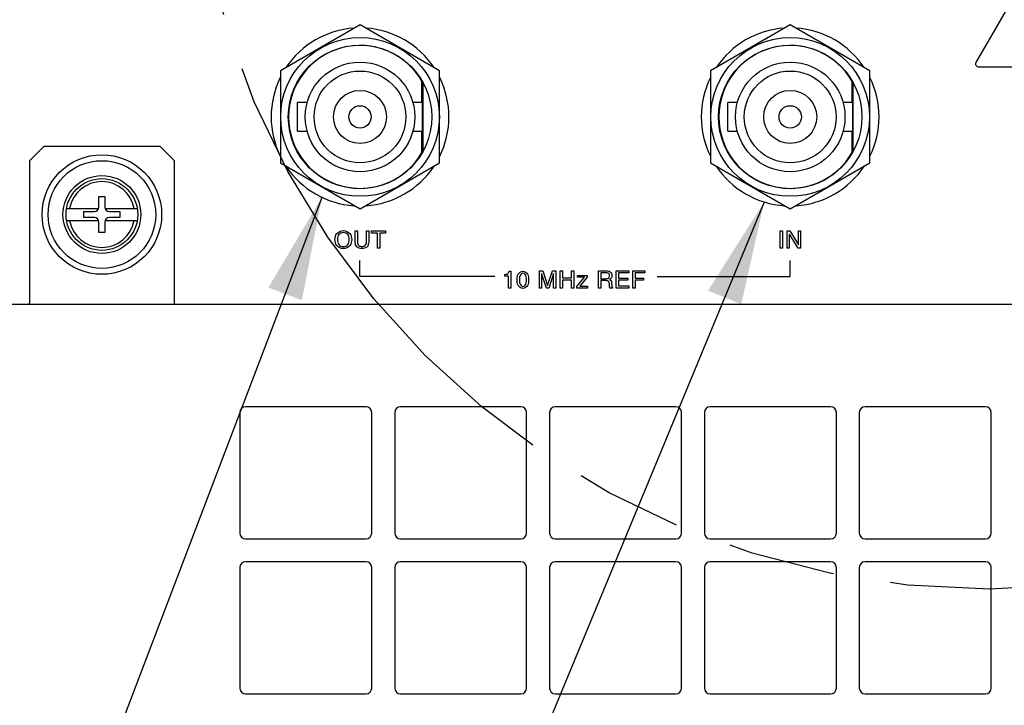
# Model space of a CAD drawing. Header units: inches. Extents: x 0 to 34, y 0 to 22.
# Tile 73 of 78: x 28.9 to 30.6, y 15.9 to 17.1. Entities that reach past the tile are written whole.
import ezdxf

# ---------------------------------------------------------------- set-up
doc = ezdxf.new("R2010")
doc.units = ezdxf.units.IN
doc.header["$LTSCALE"] = 1.87
doc.header["$MEASUREMENT"] = 0
doc.linetypes.add('PHANTOM', pattern=[0.8, 0.45, -0.05, 0.1, -0.05, 0.1, -0.05])
doc.layers.get('0').update_dxf_attribs({"linetype": 'CONTINUOUS'})
for name, color, linetype in [('02___PRT_ALL_AXES', 7, 'CONTINUOUS'), ('DEFAULT_3', 7, 'PHANTOM'), ('DETAIL', 7, 'CONTINUOUS')]:
    doc.layers.add(name, color=color, linetype=linetype)
doc.styles.get("Standard").update_dxf_attribs({"font": 'txt', "width": 0.8})
doc.dimstyles.get("Standard").update_dxf_attribs({"dimtxt": 0.125, "dimasz": 0.18, "dimexe": 0.125, "dimexo": 0.0625, "dimgap": 0.09, "dimtad": 0, "dimtih": 1, "dimtoh": 1, "dimdec": 3, "dimzin": 4, "dimdsep": 46, "dimtxsty": 'STANDARD', "dimblk": '_FILLED', "dimblk1": '_FILLED', "dimblk2": '_FILLED', "dimcen": 0.09, "dimadec": 0, "dimazin": 0, "dimtol": 1, "dimtp": 0.01, "dimtm": 0.01, "dimtfac": 1, "dimtdec": 3, "dimtofl": 0, "dimtmove": 0, "dimatfit": 3, "dimldrblk": '_FILLED', "dimfxl": 1, "dimtolj": 1, "dimtzin": 4, "dimarcsym": 0})

# ---------------------------------------------------------------- blocks, each defined once
blk = doc.blocks.new('_FILLED')
at = {"color": 0, "linetype": 'BYBLOCK'}
blk.add_solid([(0, 0), (-1, 0.1736), (-1, -0.1736)], dxfattribs=at)

msp = doc.modelspace()

# ---------------------------------------------------------------- linework, layer by layer
at = {"color": 40, "linetype": 'CONTINUOUS'}
for p, q in [((30.6364, 17.147), (30.5601, 17.0157)), ((30.565, 17.0071), (30.7159, 17.0071)), ((29.4776, 16.701), (29.4776, 16.721)), ((29.4776, 16.721), (29.4816, 16.721)), ((29.4816, 16.721), (29.4816, 16.7022)), ((29.4971, 16.7021), (29.4971, 16.721)), ((29.4971, 16.721), (29.5011, 16.721)), ((29.5011, 16.721), (29.5011, 16.7016)), ((29.5062, 16.7174), (29.5062, 16.721)), ((29.5062, 16.721), (29.5305, 16.721)), ((29.5305, 16.721), (29.5305, 16.7174)), ((30.2182, 16.721), (30.2222, 16.721)), ((30.2182, 16.6911), (30.2182, 16.721)), ((30.2222, 16.721), (30.2222, 16.6911)), ((30.2304, 16.721), (30.2352, 16.721)), ((30.2304, 16.6911), (30.2304, 16.721)), ((30.2352, 16.721), (30.2501, 16.6968)), ((30.2502, 16.721), (30.2541, 16.721)), ((30.2502, 16.6968), (30.2502, 16.721)), ((30.2541, 16.721), (30.2541, 16.6911)), ((29.5163, 16.7174), (29.5062, 16.7174)), ((29.5163, 16.6911), (29.5163, 16.7174)), ((29.5204, 16.7174), (29.5204, 16.6911)), ((29.5305, 16.7174), (29.5204, 16.7174)), ((30.2343, 16.7152), (30.2343, 16.6911)), ((30.2496, 16.6911), (30.2344, 16.7152)), ((29.5204, 16.6911), (29.5163, 16.6911)), ((30.2222, 16.6911), (30.2182, 16.6911)), ((30.2343, 16.6911), (30.2304, 16.6911)), ((30.2541, 16.6911), (30.2496, 16.6911)), ((29.4858, 16.6418), (29.4858, 16.6695)), ((30.2358, 16.6418), (30.2358, 16.6695)), ((29.746, 16.6509), (29.7489, 16.6509)), ((29.7489, 16.6509), (29.7489, 16.6216)), ((29.7986, 16.6515), (29.8044, 16.6515)), ((29.7986, 16.6216), (29.7986, 16.6515)), ((29.8044, 16.6515), (29.8129, 16.6263)), ((29.813, 16.6263), (29.8215, 16.6515)), ((29.8215, 16.6515), (29.8273, 16.6515)), ((29.8273, 16.6515), (29.8273, 16.6216)), ((29.8347, 16.6515), (29.8388, 16.6515)), ((29.8347, 16.6216), (29.8347, 16.6515)), ((29.8388, 16.6515), (29.8388, 16.6392)), ((29.8544, 16.6515), (29.8584, 16.6515)), ((29.8544, 16.6392), (29.8544, 16.6515)), ((29.8584, 16.6515), (29.8584, 16.6216)), ((29.9015, 16.6515), (29.9153, 16.6515)), ((29.9015, 16.6216), (29.9015, 16.6515)), ((29.9327, 16.6515), (29.9545, 16.6515)), ((29.9327, 16.6216), (29.9327, 16.6515)), ((29.9545, 16.6515), (29.9545, 16.648)), ((29.9617, 16.6515), (29.9824, 16.6515)), ((29.9617, 16.6216), (29.9617, 16.6515)), ((29.9824, 16.6515), (29.9824, 16.648)), ((29.7208, 16.6418), (29.4858, 16.6418)), ((29.7381, 16.6424), (29.7381, 16.6453)), ((29.745, 16.6424), (29.7381, 16.6424)), ((29.745, 16.6216), (29.745, 16.6424)), ((29.811, 16.6216), (29.8025, 16.6467)), ((29.8025, 16.6467), (29.8025, 16.6393)), ((29.8025, 16.6393), (29.8025, 16.6216)), ((29.8234, 16.6468), (29.8149, 16.6216)), ((29.8234, 16.6393), (29.8234, 16.6468)), ((29.8234, 16.6216), (29.8234, 16.6393)), ((29.8388, 16.6392), (29.8544, 16.6392)), ((29.8544, 16.6356), (29.8388, 16.6356)), ((29.8388, 16.6356), (29.8388, 16.6216)), ((29.8544, 16.6216), (29.8544, 16.6356)), ((29.8642, 16.6245), (29.8773, 16.6404)), ((29.8652, 16.6434), (29.882, 16.6434)), ((29.8652, 16.6404), (29.8652, 16.6434)), ((29.8773, 16.6404), (29.8652, 16.6404)), ((29.882, 16.6404), (29.869, 16.6247)), ((29.882, 16.6434), (29.882, 16.6404)), ((29.9156, 16.6481), (29.9055, 16.6481)), ((29.9055, 16.6481), (29.9055, 16.6379)), ((29.9055, 16.6379), (29.9149, 16.6379)), ((29.9153, 16.6345), (29.9055, 16.6345)), ((29.9055, 16.6345), (29.9055, 16.6216)), ((29.9545, 16.648), (29.9367, 16.648)), ((29.9367, 16.648), (29.9367, 16.6388)), ((29.9367, 16.6388), (29.9531, 16.6388)), ((29.9531, 16.6352), (29.9367, 16.6352)), ((29.9367, 16.6352), (29.9367, 16.6252)), ((29.9531, 16.6388), (29.9531, 16.6352)), ((29.9824, 16.648), (29.9658, 16.648)), ((29.9658, 16.648), (29.9658, 16.6388)), ((29.9658, 16.6388), (29.9804, 16.6388)), ((29.9804, 16.6352), (29.9658, 16.6352)), ((29.9658, 16.6352), (29.9658, 16.6216)), ((29.9804, 16.6388), (29.9804, 16.6352)), ((30.0039, 16.6418), (30.2358, 16.6418)), ((29.7489, 16.6216), (29.745, 16.6216)), ((29.8025, 16.6216), (29.7986, 16.6216)), ((29.8149, 16.6216), (29.811, 16.6216)), ((29.8273, 16.6216), (29.8234, 16.6216)), ((29.8388, 16.6216), (29.8347, 16.6216)), ((29.8584, 16.6216), (29.8544, 16.6216)), ((29.8642, 16.6216), (29.8642, 16.6245)), ((29.8824, 16.6216), (29.8642, 16.6216)), ((29.869, 16.6247), (29.8824, 16.6247)), ((29.8824, 16.6247), (29.8824, 16.6216)), ((29.9055, 16.6216), (29.9015, 16.6216)), ((29.9263, 16.6216), (29.9213, 16.6216)), ((29.9245, 16.6307), (29.9248, 16.6253)), ((29.9263, 16.6223), (29.9263, 16.6216)), ((29.9548, 16.6216), (29.9327, 16.6216)), ((29.9367, 16.6252), (29.9548, 16.6252)), ((29.9548, 16.6252), (29.9548, 16.6216)), ((29.9658, 16.6216), (29.9617, 16.6216))]:
    msp.add_line(p, q, dxfattribs=at)
at = {"color": 7, "linetype": 'CONTINUOUS'}
for p, q in [((29.4859, 17.0799), (29.3471, 16.9998)), ((29.6246, 16.9998), (29.4859, 17.0799)), ((30.2359, 17.0799), (30.0971, 16.9998)), ((30.3746, 16.9998), (30.2359, 17.0799)), ((29.3471, 16.9998), (29.3471, 16.8396)), ((29.6246, 16.8396), (29.6246, 16.9998)), ((30.0971, 16.9998), (30.0971, 16.8396)), ((30.3746, 16.8396), (30.3746, 16.9998)), ((29.5939, 16.9447), (29.5939, 16.9816)), ((30.3439, 16.9447), (30.3439, 16.9816)), ((29.3769, 16.8947), (29.3769, 16.9447)), ((29.3937, 16.9447), (29.3769, 16.9447)), ((29.5949, 16.9447), (29.578, 16.9447)), ((29.5949, 16.8947), (29.5949, 16.9447)), ((30.1437, 16.9447), (30.1269, 16.9447)), ((30.1269, 16.8947), (30.1269, 16.9447)), ((30.3449, 16.9447), (30.328, 16.9447)), ((30.3449, 16.8947), (30.3449, 16.9447)), ((29.3769, 16.8947), (29.3937, 16.8947)), ((29.578, 16.8947), (29.5949, 16.8947)), ((29.5939, 16.8577), (29.5939, 16.8947)), ((30.1269, 16.8947), (30.1437, 16.8947)), ((30.328, 16.8947), (30.3449, 16.8947)), ((30.3439, 16.8577), (30.3439, 16.8947)), ((28.9345, 16.8684), (28.9095, 16.8434)), ((29.1374, 16.8684), (28.9345, 16.8684)), ((29.1624, 16.8434), (29.1374, 16.8684)), ((28.9095, 16.8434), (28.9095, 16.5952)), ((29.1624, 16.5952), (29.1624, 16.8434)), ((29.3471, 16.8396), (29.4859, 16.7595)), ((29.4859, 16.7595), (29.6246, 16.8396)), ((30.0971, 16.8396), (30.2359, 16.7595)), ((30.2359, 16.7595), (30.3746, 16.8396)), ((29.0306, 16.7627), (29.0306, 16.7809)), ((29.0306, 16.7809), (29.0411, 16.7809)), ((29.0411, 16.7809), (29.0411, 16.7627)), ((28.9742, 16.7601), (29.0302, 16.7601)), ((29.0046, 16.7445), (29.0046, 16.7549)), ((29.0046, 16.7549), (29.0228, 16.7549)), ((29.0415, 16.7601), (29.0975, 16.7601)), ((29.0489, 16.7549), (29.0671, 16.7549)), ((29.0671, 16.7549), (29.0671, 16.7445)), ((28.9742, 16.7392), (29.0302, 16.7392)), ((29.0228, 16.7445), (29.0046, 16.7445)), ((29.0306, 16.7184), (29.0306, 16.7366)), ((29.0411, 16.7366), (29.0411, 16.7184)), ((29.0415, 16.7392), (29.0975, 16.7392)), ((29.0671, 16.7445), (29.0489, 16.7445)), ((29.0411, 16.7184), (29.0306, 16.7184)), ((27.0189, 16.5934), (31.0529, 16.5934))]:
    msp.add_line(p, q, dxfattribs=at)
at = {"color": 3, "linetype": 'CONTINUOUS'}
for p, q in [((29.5959, 16.861), (29.5959, 16.9784)), ((30.3459, 16.861), (30.3459, 16.9784))]:
    msp.add_line(p, q, dxfattribs=at)
at = {"color": 7, "linetype": 'CONTINUOUS'}
for centre, radius in [((29.4859, 16.9197), 0.1383), ((30.2359, 16.9197), 0.1383), ((29.4859, 16.9197), 0.125), ((30.2359, 16.9197), 0.125), ((29.4859, 16.9197), 0.0955), ((30.2359, 16.9197), 0.0955), ((29.4859, 16.9197), 0.08), ((30.2359, 16.9197), 0.08), ((29.4859, 16.9197), 0.0462), ((30.2359, 16.9197), 0.0462), ((29.4859, 16.9197), 0.0195), ((30.2359, 16.9197), 0.0195), ((29.0359, 16.7497), 0.1042), ((29.0359, 16.7497), 0.0938), ((29.0359, 16.7497), 0.0678), ((29.0359, 16.7497), 0.0625)]:
    msp.add_circle(centre, radius, dxfattribs=at)
for centre, radius, start, end in [((29.4859, 16.9197), 0.1245, 29.8341, 330.1659), ((30.2359, 16.9197), 0.1245, 29.8341, 330.1659), ((29.0359, 16.7497), 0.0573, 10.4757, 169.5243), ((29.0228, 16.7627), 0.00782, 270, 360), ((29.0489, 16.7627), 0.00782, 180, 270), ((29.0359, 16.7497), 0.0573, 190.4757, 349.5243), ((29.0228, 16.7366), 0.00782, 0, 90), ((29.0489, 16.7366), 0.00782, 90, 180)]:
    msp.add_arc(centre, radius, start, end, dxfattribs=at)
at = {"color": 40, "linetype": 'CONTINUOUS'}
for points, knots in [([(30.5601, 17.0157), (30.559, 17.014), (30.5579, 17.0087), (30.563, 17.0071), (30.565, 17.0071)], [0, 0, 0, 0, 0.500238, 1, 1, 1, 1]), ([(29.4422, 16.706), (29.4422, 16.7096), (29.4441, 16.718), (29.4526, 16.7218), (29.4568, 16.7218)], [0, 0, 0, 0, 0.458473, 1, 1, 1, 1]), ([(29.4568, 16.7218), (29.461, 16.7218), (29.4695, 16.718), (29.4714, 16.7096), (29.4714, 16.706)], [0, 0, 0, 0, 0.541629, 1, 1, 1, 1]), ([(29.4568, 16.6903), (29.4526, 16.6903), (29.4441, 16.6941), (29.4422, 16.7025), (29.4422, 16.706)], [0, 0, 0, 0, 0.541654, 1, 1, 1, 1]), ([(29.4568, 16.7182), (29.454, 16.7182), (29.4478, 16.7155), (29.4464, 16.7091), (29.4464, 16.706)], [0, 0, 0, 0, 0.477934, 1, 1, 1, 1]), ([(29.4464, 16.706), (29.4464, 16.703), (29.4478, 16.6966), (29.454, 16.6939), (29.4568, 16.6939)], [0, 0, 0, 0, 0.521919, 1, 1, 1, 1]), ([(29.4672, 16.706), (29.4672, 16.7091), (29.4658, 16.7155), (29.4596, 16.7182), (29.4568, 16.7182)], [0, 0, 0, 0, 0.521909, 1, 1, 1, 1]), ([(29.4568, 16.6939), (29.4596, 16.6939), (29.4658, 16.6966), (29.4672, 16.703), (29.4672, 16.706)], [0, 0, 0, 0, 0.478239, 1, 1, 1, 1]), ([(29.4714, 16.706), (29.4714, 16.7025), (29.4695, 16.6941), (29.461, 16.6903), (29.4568, 16.6903)], [0, 0, 0, 0, 0.458244, 1, 1, 1, 1]), ([(29.4816, 16.7022), (29.4816, 16.6998), (29.4828, 16.695), (29.4874, 16.6939), (29.4892, 16.6939)], [0, 0, 0, 0, 0.564047, 1, 1, 1, 1]), ([(29.4892, 16.6939), (29.491, 16.6939), (29.4957, 16.6949), (29.4971, 16.6997), (29.4971, 16.7021)], [0, 0, 0, 0, 0.443055, 1, 1, 1, 1]), ([(29.4891, 16.6903), (29.4859, 16.6903), (29.4795, 16.6921), (29.4776, 16.6984), (29.4776, 16.701)], [0, 0, 0, 0, 0.540521, 1, 1, 1, 1]), ([(29.5011, 16.7016), (29.5011, 16.6988), (29.499, 16.6922), (29.4923, 16.6903), (29.4891, 16.6903)], [0, 0, 0, 0, 0.466159, 1, 1, 1, 1]), ([(29.7381, 16.6453), (29.7399, 16.6455), (29.7439, 16.6455), (29.7456, 16.6492), (29.746, 16.6509)], [0, 0, 0, 0, 0.511279, 1, 1, 1, 1]), ([(29.7599, 16.6359), (29.7599, 16.6392), (29.7601, 16.6461), (29.7667, 16.6509), (29.7699, 16.6509)], [0, 0, 0, 0, 0.506841, 1, 1, 1, 1]), ([(29.7699, 16.6509), (29.7731, 16.6509), (29.7797, 16.6461), (29.7799, 16.6392), (29.7799, 16.6359)], [0, 0, 0, 0, 0.493241, 1, 1, 1, 1]), ([(29.9153, 16.6515), (29.9176, 16.6515), (29.9228, 16.651), (29.9251, 16.6459), (29.9251, 16.6435)], [0, 0, 0, 0, 0.495193, 1, 1, 1, 1]), ([(29.7699, 16.6208), (29.7667, 16.6208), (29.7601, 16.6256), (29.7599, 16.6326), (29.7599, 16.6359)], [0, 0, 0, 0, 0.493263, 1, 1, 1, 1]), ([(29.7699, 16.6476), (29.7669, 16.6476), (29.7637, 16.6419), (29.7638, 16.6375), (29.7638, 16.6359)], [0, 0, 0, 0, 0.643606, 1, 1, 1, 1]), ([(29.7638, 16.6359), (29.7638, 16.6342), (29.7637, 16.6299), (29.7669, 16.6241), (29.7699, 16.6241)], [0, 0, 0, 0, 0.356382, 1, 1, 1, 1]), ([(29.776, 16.6359), (29.776, 16.6375), (29.7761, 16.6419), (29.7729, 16.6476), (29.7699, 16.6476)], [0, 0, 0, 0, 0.356383, 1, 1, 1, 1]), ([(29.7699, 16.6241), (29.7729, 16.6241), (29.7761, 16.6299), (29.776, 16.6342), (29.776, 16.6359)], [0, 0, 0, 0, 0.64363, 1, 1, 1, 1]), ([(29.7799, 16.6359), (29.7799, 16.6326), (29.7797, 16.6256), (29.7731, 16.6208), (29.7699, 16.6208)], [0, 0, 0, 0, 0.506655, 1, 1, 1, 1]), ([(29.9149, 16.6379), (29.9169, 16.6379), (29.9206, 16.639), (29.9209, 16.6422), (29.9209, 16.6431)], [0, 0, 0, 0, 0.690922, 1, 1, 1, 1]), ([(29.9206, 16.6291), (29.9206, 16.6309), (29.9193, 16.6343), (29.9163, 16.6345), (29.9153, 16.6345)], [0, 0, 0, 0, 0.651115, 1, 1, 1, 1]), ([(29.9209, 16.6431), (29.9209, 16.644), (29.9207, 16.6469), (29.9173, 16.6481), (29.9156, 16.6481)], [0, 0, 0, 0, 0.343889, 1, 1, 1, 1]), ([(29.9251, 16.6435), (29.9251, 16.6426), (29.9249, 16.6396), (29.9226, 16.6373), (29.9209, 16.6363)], [0, 0, 0, 0, 0.33116, 1, 1, 1, 1]), ([(29.9209, 16.6363), (29.9223, 16.6358), (29.9244, 16.634), (29.9245, 16.6316), (29.9245, 16.6307)], [0, 0, 0, 0, 0.63396, 1, 1, 1, 1])]:
    msp.add_open_spline(points, degree=3, knots=knots, dxfattribs=at)
for points in [[(29.9213, 16.6216), (29.9206, 16.624), (29.9206, 16.6266), (29.9206, 16.6291)], [(29.9248, 16.6253), (29.9248, 16.6242), (29.9253, 16.6229), (29.9263, 16.6223)]]:
    msp.add_open_spline(points, degree=3, dxfattribs=at)
at = {"color": 7, "linetype": 'CONTINUOUS'}
for points in [[(28.9086, 16.5941), (28.9088, 16.5943), (28.9092, 16.5945), (28.9094, 16.5949), (28.9095, 16.5951), (28.9095, 16.5952)], [(29.1632, 16.5941), (29.163, 16.5943), (29.1627, 16.5945), (29.1624, 16.5949), (29.1624, 16.5951), (29.1624, 16.5952)]]:
    msp.add_open_spline(points, degree=3, knots=[0, 0, 0, 0, 0.548508, 0.777803, 1, 1, 1, 1], dxfattribs=at)
at = {"layer": '02___PRT_ALL_AXES', "color": 7, "linetype": 'CONTINUOUS'}
for p, q in [((29.4964, 16.4147), (29.2864, 16.4147)), ((29.7664, 16.4147), (29.5564, 16.4147)), ((30.0364, 16.4147), (29.8264, 16.4147)), ((30.3064, 16.4147), (30.0964, 16.4147)), ((30.5764, 16.4147), (30.3664, 16.4147)), ((29.2764, 16.4047), (29.2764, 16.1947)), ((29.5064, 16.1947), (29.5064, 16.4047)), ((29.5464, 16.4047), (29.5464, 16.1947)), ((29.7764, 16.1947), (29.7764, 16.4047)), ((29.8164, 16.4047), (29.8164, 16.1947)), ((30.0464, 16.1947), (30.0464, 16.4047)), ((30.0864, 16.4047), (30.0864, 16.1947)), ((30.3164, 16.1947), (30.3164, 16.4047)), ((30.3564, 16.4047), (30.3564, 16.1947)), ((30.5864, 16.1947), (30.5864, 16.4047)), ((29.2864, 16.1847), (29.4964, 16.1847)), ((29.5564, 16.1847), (29.7664, 16.1847)), ((29.8264, 16.1847), (30.0364, 16.1847)), ((30.0964, 16.1847), (30.3064, 16.1847)), ((30.3664, 16.1847), (30.5764, 16.1847)), ((29.4964, 16.1447), (29.2864, 16.1447)), ((29.7664, 16.1447), (29.5564, 16.1447)), ((30.0364, 16.1447), (29.8264, 16.1447)), ((30.3064, 16.1447), (30.0964, 16.1447)), ((30.5764, 16.1447), (30.3664, 16.1447)), ((29.2764, 16.1347), (29.2764, 15.9247)), ((29.5064, 15.9247), (29.5064, 16.1347)), ((29.5464, 16.1347), (29.5464, 15.9247)), ((29.7764, 15.9247), (29.7764, 16.1347)), ((29.8164, 16.1347), (29.8164, 15.9247)), ((30.0464, 15.9247), (30.0464, 16.1347)), ((30.0864, 16.1347), (30.0864, 15.9247)), ((30.3164, 15.9247), (30.3164, 16.1347)), ((30.3564, 16.1347), (30.3564, 15.9247)), ((30.5864, 15.9247), (30.5864, 16.1347)), ((29.2864, 15.9147), (29.4964, 15.9147)), ((29.5564, 15.9147), (29.7664, 15.9147)), ((29.8264, 15.9147), (30.0364, 15.9147)), ((30.0964, 15.9147), (30.3064, 15.9147)), ((30.3664, 15.9147), (30.5764, 15.9147))]:
    msp.add_line(p, q, dxfattribs=at)
for centre, radius, start, end in [((29.4859, 16.9197), 0.155, 93.8233, 146.3534), ((29.4859, 16.9197), 0.155, 33.6466, 86.1767), ((30.2359, 16.9197), 0.155, 93.8233, 146.3534), ((30.2359, 16.9197), 0.155, 33.6466, 86.1767), ((29.4859, 16.9197), 0.155, 153.7257, 206.2743), ((29.4859, 16.9197), 0.155, 333.7257, 26.2743), ((30.2359, 16.9197), 0.155, 153.7257, 206.2743), ((30.2359, 16.9197), 0.155, 333.7257, 26.2743), ((29.4859, 16.9197), 0.155, 213.6466, 266.1767), ((29.4859, 16.9197), 0.155, 273.8233, 326.3534), ((30.2359, 16.9197), 0.155, 213.6466, 266.1767), ((30.2359, 16.9197), 0.155, 273.8233, 326.3534), ((29.2864, 16.4047), 0.01, 90, 180), ((29.4964, 16.4047), 0.01, 0, 90), ((29.5564, 16.4047), 0.01, 90, 180), ((29.7664, 16.4047), 0.01, 0, 90), ((29.8264, 16.4047), 0.01, 90, 180), ((30.0364, 16.4047), 0.01, 0, 90), ((30.0964, 16.4047), 0.01, 90, 180), ((30.3064, 16.4047), 0.01, 0, 90), ((30.3664, 16.4047), 0.01, 90, 180), ((30.5764, 16.4047), 0.01, 0, 90), ((29.2864, 16.1947), 0.01, 180, 270), ((29.4964, 16.1947), 0.01, 270, 360), ((29.5564, 16.1947), 0.01, 180, 270), ((29.7664, 16.1947), 0.01, 270, 360), ((29.8264, 16.1947), 0.01, 180, 270), ((30.0364, 16.1947), 0.01, 270, 360), ((30.0964, 16.1947), 0.01, 180, 270), ((30.3064, 16.1947), 0.01, 270, 360), ((30.3664, 16.1947), 0.01, 180, 270), ((30.5764, 16.1947), 0.01, 270, 360), ((29.2864, 16.1347), 0.01, 90, 180), ((29.4964, 16.1347), 0.01, 0, 90), ((29.5564, 16.1347), 0.01, 90, 180), ((29.7664, 16.1347), 0.01, 0, 90), ((29.8264, 16.1347), 0.01, 90, 180), ((30.0364, 16.1347), 0.01, 0, 90), ((30.0964, 16.1347), 0.01, 90, 180), ((30.3064, 16.1347), 0.01, 0, 90), ((30.3664, 16.1347), 0.01, 90, 180), ((30.5764, 16.1347), 0.01, 0, 90), ((29.2864, 15.9247), 0.01, 180, 270), ((29.4964, 15.9247), 0.01, 270, 360), ((29.5564, 15.9247), 0.01, 180, 270), ((29.7664, 15.9247), 0.01, 270, 360), ((29.8264, 15.9247), 0.01, 180, 270), ((30.0364, 15.9247), 0.01, 270, 360), ((30.0964, 15.9247), 0.01, 180, 270), ((30.3064, 15.9247), 0.01, 270, 360), ((30.3664, 15.9247), 0.01, 180, 270), ((30.5764, 15.9247), 0.01, 270, 360)]:
    msp.add_arc(centre, radius, start, end, dxfattribs=at)
at = {"layer": 'DEFAULT_3', "color": 2, "linetype": 'PHANTOM'}
msp.add_circle((30.5829, 17.4874), 1.3905, dxfattribs=at)

# ---------------------------------------------------------------- leaders
at = {"layer": 'DETAIL', "color": 2, "linetype": 'CONTINUOUS'}
for points in [[(29.4195, 16.7796), (28.1199, 13.3703), (27.9399, 13.3703)], [(30.1905, 16.7715), (28.4563, 12.5862), (28.2763, 12.5862)]]:
    msp.add_leader(points, dimstyle='STANDARD', override={"dimtad": 0}, dxfattribs=at)

doc.saveas('drawing.dxf')
